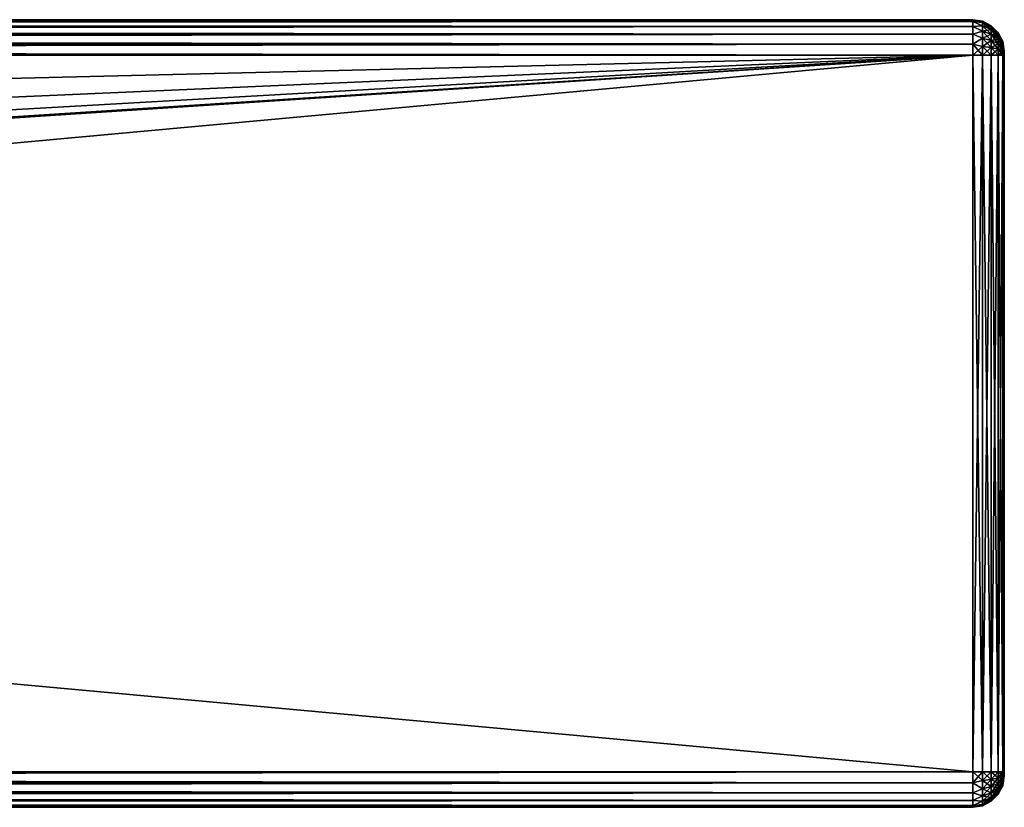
# Model space of a CAD drawing. Extents: x -54 to 446, y -6 to 1844.
# Tile 190 of 196: x 384 to 446, y 1415 to 1465. Entities that reach past the tile are written whole.
import ezdxf

# ---------------------------------------------------------------- set-up
doc = ezdxf.new("R2010")
doc.units = 0
doc.header["$LTSCALE"] = 52.148148
for name, color, linetype in [('10', 7, 'CONTINUOUS'), ('2', 7, 'CONTINUOUS'), ('3', 7, 'CONTINUOUS'), ('35', 7, 'CONTINUOUS'), ('36', 7, 'CONTINUOUS'), ('37', 7, 'CONTINUOUS'), ('38', 7, 'CONTINUOUS'), ('39', 7, 'CONTINUOUS'), ('4', 7, 'CONTINUOUS'), ('40', 7, 'CONTINUOUS'), ('41', 7, 'CONTINUOUS'), ('42', 7, 'CONTINUOUS'), ('5', 7, 'CONTINUOUS'), ('6', 7, 'CONTINUOUS'), ('7', 7, 'CONTINUOUS'), ('8', 7, 'CONTINUOUS'), ('9', 7, 'CONTINUOUS')]:
    doc.layers.add(name, color=color, linetype=linetype)

msp = doc.modelspace()

# ---------------------------------------------------------------- linework, layer by layer
at = {"layer": '10', "color": 7, "linetype": 'CONTINUOUS'}
for points in [[(-52, 1465, 26.75), (444, 1465, 26.75), (-52, 1465, 21.25), (-52, 1465, 26.75)], [(444, 1465, 26.75), (444, 1465, 21.25), (-52, 1465, 21.25), (444, 1465, 26.75)]]:
    msp.add_3dface(points, dxfattribs=at)
at = {"layer": '2', "color": 7, "linetype": 'CONTINUOUS'}
for points in [[(446, 1462.991, 21.185), (446, 1463, 21.25), (446, 1462.991, 26.815), (446, 1462.991, 21.185)], [(446, 1463, 21.25), (446, 1463, 26.75), (446, 1462.991, 26.815), (446, 1463, 21.25)], [(446, 1462.967, 21.125), (446, 1462.991, 21.185), (446, 1462.967, 26.875), (446, 1462.967, 21.125)], [(446, 1462.991, 21.185), (446, 1462.991, 26.815), (446, 1462.967, 26.875), (446, 1462.991, 21.185)], [(446, 1462.927, 21.073), (446, 1462.967, 21.125), (446, 1462.927, 26.927), (446, 1462.927, 21.073)], [(446, 1462.967, 21.125), (446, 1462.967, 26.875), (446, 1462.927, 26.927), (446, 1462.967, 21.125)], [(446, 1462.875, 21.033), (446, 1462.927, 21.073), (446, 1462.875, 26.967), (446, 1462.875, 21.033)], [(446, 1462.927, 21.073), (446, 1462.927, 26.927), (446, 1462.875, 26.967), (446, 1462.927, 21.073)], [(446, 1462.815, 21.009), (446, 1462.875, 21.033), (446, 1462.815, 26.991), (446, 1462.815, 21.009)], [(446, 1462.875, 21.033), (446, 1462.875, 26.967), (446, 1462.815, 26.991), (446, 1462.875, 21.033)], [(446, 1462.75, 27), (446, 1462.75, 21), (446, 1462.815, 21.009), (446, 1462.75, 27)], [(446, 1462.75, 27), (446, 1462.815, 21.009), (446, 1462.815, 26.991), (446, 1462.75, 27)], [(446, 1462.75, 27), (446, 1417.25, 27), (446, 1462.75, 21), (446, 1462.75, 27)], [(446, 1417.25, 27), (446, 1417.25, 21), (446, 1462.75, 21), (446, 1417.25, 27)], [(446, 1417.25, 27), (446, 1417.185, 26.991), (446, 1417.25, 21), (446, 1417.25, 27)], [(446, 1417.185, 26.991), (446, 1417.185, 21.009), (446, 1417.25, 21), (446, 1417.185, 26.991)], [(446, 1417.185, 26.991), (446, 1417.125, 26.967), (446, 1417.185, 21.009), (446, 1417.185, 26.991)], [(446, 1417.125, 26.967), (446, 1417.125, 21.033), (446, 1417.185, 21.009), (446, 1417.125, 26.967)], [(446, 1417.125, 26.967), (446, 1417.073, 26.927), (446, 1417.125, 21.033), (446, 1417.125, 26.967)], [(446, 1417.073, 26.927), (446, 1417.073, 21.073), (446, 1417.125, 21.033), (446, 1417.073, 26.927)], [(446, 1417.073, 26.927), (446, 1417.033, 26.875), (446, 1417.073, 21.073), (446, 1417.073, 26.927)], [(446, 1417.033, 26.875), (446, 1417.033, 21.125), (446, 1417.073, 21.073), (446, 1417.033, 26.875)], [(446, 1417.033, 26.875), (446, 1417.009, 26.815), (446, 1417.033, 21.125), (446, 1417.033, 26.875)], [(446, 1417.009, 26.815), (446, 1417.009, 21.185), (446, 1417.033, 21.125), (446, 1417.009, 26.815)], [(446, 1417.009, 26.815), (446, 1417, 26.75), (446, 1417.009, 21.185), (446, 1417.009, 26.815)], [(446, 1417, 26.75), (446, 1417, 21.25), (446, 1417.009, 21.185), (446, 1417, 26.75)]]:
    msp.add_3dface(points, dxfattribs=at)
at = {"layer": '3', "color": 7, "linetype": 'CONTINUOUS'}
for points in [[(-52, 1465, 26.75), (-52, 1464.89, 27.445), (444, 1465, 26.75), (-52, 1465, 26.75)], [(444, 1465, 26.75), (-52, 1464.89, 27.445), (444, 1464.89, 27.445), (444, 1465, 26.75)], [(-52, 1464.89, 27.445), (-52, 1464.57, 28.073), (444, 1464.89, 27.445), (-52, 1464.89, 27.445)], [(444, 1464.89, 27.445), (-52, 1464.57, 28.073), (444, 1464.57, 28.073), (444, 1464.89, 27.445)], [(-52, 1464.57, 28.073), (-52, 1464.073, 28.57), (444, 1464.57, 28.073), (-52, 1464.57, 28.073)], [(444, 1464.57, 28.073), (-52, 1464.073, 28.57), (444, 1464.073, 28.57), (444, 1464.57, 28.073)], [(-52, 1464.073, 28.57), (-52, 1463.445, 28.89), (444, 1464.073, 28.57), (-52, 1464.073, 28.57)], [(444, 1464.073, 28.57), (-52, 1463.445, 28.89), (444, 1463.445, 28.89), (444, 1464.073, 28.57)], [(-52, 1463.445, 28.89), (-52, 1462.75, 29), (444, 1463.445, 28.89), (-52, 1463.445, 28.89)], [(444, 1463.445, 28.89), (-52, 1462.75, 29), (444, 1462.75, 29), (444, 1463.445, 28.89)]]:
    msp.add_3dface(points, dxfattribs=at)
at = {"layer": '35', "color": 7, "linetype": 'CONTINUOUS'}
for points in [[(444, 1465, 26.75), (444, 1464.89, 27.445), (444.618, 1464.902, 26.75), (444, 1465, 26.75)], [(444.618, 1464.902, 26.75), (444, 1464.89, 27.445), (444.618, 1464.829, 27.307), (444.618, 1464.902, 26.75)], [(444, 1464.89, 27.445), (444, 1464.57, 28.073), (444.618, 1464.614, 27.826), (444, 1464.89, 27.445)], [(444, 1464.89, 27.445), (444.618, 1464.614, 27.826), (444.618, 1464.829, 27.307), (444, 1464.89, 27.445)], [(444, 1464.57, 28.073), (444.618, 1464.272, 28.272), (444.618, 1464.614, 27.826), (444, 1464.57, 28.073)], [(444, 1464.57, 28.073), (444, 1464.073, 28.57), (444.618, 1464.272, 28.272), (444, 1464.57, 28.073)], [(445.176, 1464.618, 26.75), (444.618, 1464.902, 26.75), (444.618, 1464.829, 27.307), (445.176, 1464.618, 26.75)], [(445.176, 1464.554, 27.233), (445.176, 1464.618, 26.75), (444.618, 1464.829, 27.307), (445.176, 1464.554, 27.233)], [(444.618, 1464.614, 27.826), (445.176, 1464.554, 27.233), (444.618, 1464.829, 27.307), (444.618, 1464.614, 27.826)], [(445.176, 1464.367, 27.684), (445.176, 1464.554, 27.233), (444.618, 1464.614, 27.826), (445.176, 1464.367, 27.684)], [(444.618, 1464.272, 28.272), (445.176, 1464.367, 27.684), (444.618, 1464.614, 27.826), (444.618, 1464.272, 28.272)], [(445.619, 1464.175, 26.75), (445.176, 1464.618, 26.75), (445.176, 1464.554, 27.233), (445.619, 1464.175, 26.75)], [(445.619, 1464.126, 27.119), (445.619, 1464.175, 26.75), (445.176, 1464.554, 27.233), (445.619, 1464.126, 27.119)], [(445.176, 1464.367, 27.684), (445.619, 1464.126, 27.119), (445.176, 1464.554, 27.233), (445.176, 1464.367, 27.684)], [(444, 1464.073, 28.57), (444.618, 1463.826, 28.614), (444.618, 1464.272, 28.272), (444, 1464.073, 28.57)], [(444, 1464.073, 28.57), (444, 1463.445, 28.89), (444.618, 1463.826, 28.614), (444, 1464.073, 28.57)], [(444, 1463.445, 28.89), (444.618, 1463.307, 28.829), (444.618, 1463.826, 28.614), (444, 1463.445, 28.89)], [(445.176, 1464.071, 28.071), (445.176, 1464.367, 27.684), (444.618, 1464.272, 28.272), (445.176, 1464.071, 28.071)], [(444.618, 1463.826, 28.614), (445.176, 1464.071, 28.071), (444.618, 1464.272, 28.272), (444.618, 1463.826, 28.614)], [(445.176, 1463.684, 28.367), (445.176, 1464.071, 28.071), (444.618, 1463.826, 28.614), (445.176, 1463.684, 28.367)], [(444.618, 1463.307, 28.829), (445.176, 1463.684, 28.367), (444.618, 1463.826, 28.614), (444.618, 1463.307, 28.829)], [(445.619, 1463.984, 27.462), (445.619, 1464.126, 27.119), (445.176, 1464.367, 27.684), (445.619, 1463.984, 27.462)], [(445.176, 1464.071, 28.071), (445.619, 1463.984, 27.462), (445.176, 1464.367, 27.684), (445.176, 1464.071, 28.071)], [(445.619, 1463.757, 27.757), (445.619, 1463.984, 27.462), (445.176, 1464.071, 28.071), (445.619, 1463.757, 27.757)], [(445.176, 1463.684, 28.367), (445.619, 1463.757, 27.757), (445.176, 1464.071, 28.071), (445.176, 1463.684, 28.367)], [(445.619, 1463.462, 27.984), (445.619, 1463.757, 27.757), (445.176, 1463.684, 28.367), (445.619, 1463.462, 27.984)], [(445.903, 1463.616, 26.75), (445.619, 1464.175, 26.75), (445.619, 1464.126, 27.119), (445.903, 1463.616, 26.75)], [(445.903, 1463.587, 26.974), (445.903, 1463.616, 26.75), (445.619, 1464.126, 27.119), (445.903, 1463.587, 26.974)], [(445.619, 1463.984, 27.462), (445.903, 1463.587, 26.974), (445.619, 1464.126, 27.119), (445.619, 1463.984, 27.462)], [(445.903, 1463.5, 27.183), (445.903, 1463.587, 26.974), (445.619, 1463.984, 27.462), (445.903, 1463.5, 27.183)], [(445.619, 1463.757, 27.757), (445.903, 1463.5, 27.183), (445.619, 1463.984, 27.462), (445.619, 1463.757, 27.757)], [(445.903, 1463.363, 27.363), (445.903, 1463.5, 27.183), (445.619, 1463.757, 27.757), (445.903, 1463.363, 27.363)], [(445.619, 1463.462, 27.984), (445.903, 1463.363, 27.363), (445.619, 1463.757, 27.757), (445.619, 1463.462, 27.984)], [(444, 1463.445, 28.89), (444, 1462.75, 29), (444.618, 1463.307, 28.829), (444, 1463.445, 28.89)], [(444, 1462.75, 29), (444.618, 1462.75, 28.902), (444.618, 1463.307, 28.829), (444, 1462.75, 29)], [(445.176, 1463.233, 28.554), (445.176, 1463.684, 28.367), (444.618, 1463.307, 28.829), (445.176, 1463.233, 28.554)], [(444.618, 1462.75, 28.902), (445.176, 1463.233, 28.554), (444.618, 1463.307, 28.829), (444.618, 1462.75, 28.902)], [(444.618, 1462.75, 28.902), (445.176, 1462.75, 28.618), (445.176, 1463.233, 28.554), (444.618, 1462.75, 28.902)], [(445.176, 1463.233, 28.554), (445.619, 1463.462, 27.984), (445.176, 1463.684, 28.367), (445.176, 1463.233, 28.554)], [(445.619, 1463.119, 28.126), (445.619, 1463.462, 27.984), (445.176, 1463.233, 28.554), (445.619, 1463.119, 28.126)], [(445.176, 1462.75, 28.618), (445.619, 1463.119, 28.126), (445.176, 1463.233, 28.554), (445.176, 1462.75, 28.618)], [(445.903, 1463.183, 27.5), (445.903, 1463.363, 27.363), (445.619, 1463.462, 27.984), (445.903, 1463.183, 27.5)], [(445.619, 1463.119, 28.126), (445.903, 1463.183, 27.5), (445.619, 1463.462, 27.984), (445.619, 1463.119, 28.126)], [(445.903, 1462.974, 27.587), (445.903, 1463.183, 27.5), (445.619, 1463.119, 28.126), (445.903, 1462.974, 27.587)], [(446, 1463, 26.75), (445.903, 1463.616, 26.75), (445.903, 1463.587, 26.974), (446, 1463, 26.75)], [(446, 1462.991, 26.815), (446, 1463, 26.75), (445.903, 1463.587, 26.974), (446, 1462.991, 26.815)], [(446, 1462.967, 26.875), (446, 1462.991, 26.815), (445.903, 1463.587, 26.974), (446, 1462.967, 26.875)], [(445.903, 1463.5, 27.183), (446, 1462.967, 26.875), (445.903, 1463.587, 26.974), (445.903, 1463.5, 27.183)], [(445.903, 1463.363, 27.363), (446, 1462.967, 26.875), (445.903, 1463.5, 27.183), (445.903, 1463.363, 27.363)], [(446, 1462.927, 26.927), (446, 1462.967, 26.875), (445.903, 1463.363, 27.363), (446, 1462.927, 26.927)], [(445.903, 1463.183, 27.5), (446, 1462.927, 26.927), (445.903, 1463.363, 27.363), (445.903, 1463.183, 27.5)], [(446, 1462.875, 26.967), (446, 1462.927, 26.927), (445.903, 1463.183, 27.5), (446, 1462.875, 26.967)], [(445.903, 1462.974, 27.587), (446, 1462.875, 26.967), (445.903, 1463.183, 27.5), (445.903, 1462.974, 27.587)], [(445.176, 1462.75, 28.618), (445.619, 1462.75, 28.175), (445.619, 1463.119, 28.126), (445.176, 1462.75, 28.618)], [(445.619, 1462.75, 28.175), (445.903, 1462.974, 27.587), (445.619, 1463.119, 28.126), (445.619, 1462.75, 28.175)], [(445.619, 1462.75, 28.175), (445.903, 1462.75, 27.616), (445.903, 1462.974, 27.587), (445.619, 1462.75, 28.175)], [(445.903, 1462.75, 27.616), (446, 1462.815, 26.991), (445.903, 1462.974, 27.587), (445.903, 1462.75, 27.616)], [(446, 1462.815, 26.991), (446, 1462.875, 26.967), (445.903, 1462.974, 27.587), (446, 1462.815, 26.991)], [(445.903, 1462.75, 27.616), (446, 1462.75, 27), (446, 1462.815, 26.991), (445.903, 1462.75, 27.616)]]:
    msp.add_3dface(points, dxfattribs=at)
at = {"layer": '36', "color": 7, "linetype": 'CONTINUOUS'}
for points in [[(444, 1465, 21.25), (444, 1465, 26.75), (444.618, 1464.902, 26.75), (444, 1465, 21.25)], [(444.618, 1464.902, 21.25), (444, 1465, 21.25), (444.618, 1464.902, 26.75), (444.618, 1464.902, 21.25)], [(445.176, 1464.618, 21.25), (444.618, 1464.902, 21.25), (445.176, 1464.618, 26.75), (445.176, 1464.618, 21.25)], [(445.176, 1464.618, 26.75), (444.618, 1464.902, 21.25), (444.618, 1464.902, 26.75), (445.176, 1464.618, 26.75)], [(445.619, 1464.175, 21.25), (445.176, 1464.618, 21.25), (445.619, 1464.175, 26.75), (445.619, 1464.175, 21.25)], [(445.619, 1464.175, 26.75), (445.176, 1464.618, 21.25), (445.176, 1464.618, 26.75), (445.619, 1464.175, 26.75)], [(445.903, 1463.616, 21.25), (445.619, 1464.175, 21.25), (445.903, 1463.616, 26.75), (445.903, 1463.616, 21.25)], [(445.903, 1463.616, 26.75), (445.619, 1464.175, 21.25), (445.619, 1464.175, 26.75), (445.903, 1463.616, 26.75)], [(446, 1463, 21.25), (445.903, 1463.616, 21.25), (446, 1463, 26.75), (446, 1463, 21.25)], [(446, 1463, 26.75), (445.903, 1463.616, 21.25), (445.903, 1463.616, 26.75), (446, 1463, 26.75)]]:
    msp.add_3dface(points, dxfattribs=at)
at = {"layer": '37', "color": 7, "linetype": 'CONTINUOUS'}
for points in [[(444, 1464.89, 20.555), (444, 1465, 21.25), (444.618, 1464.829, 20.693), (444, 1464.89, 20.555)], [(444, 1465, 21.25), (444.618, 1464.902, 21.25), (444.618, 1464.829, 20.693), (444, 1465, 21.25)], [(444, 1464.57, 19.927), (444, 1464.89, 20.555), (444.618, 1464.614, 20.174), (444, 1464.57, 19.927)], [(444, 1464.89, 20.555), (444.618, 1464.829, 20.693), (444.618, 1464.614, 20.174), (444, 1464.89, 20.555)], [(444, 1464.57, 19.927), (444.618, 1464.614, 20.174), (444.618, 1464.272, 19.728), (444, 1464.57, 19.927)], [(444, 1464.073, 19.43), (444, 1464.57, 19.927), (444.618, 1464.272, 19.728), (444, 1464.073, 19.43)], [(445.176, 1464.618, 21.25), (445.176, 1464.554, 20.767), (444.618, 1464.902, 21.25), (445.176, 1464.618, 21.25)], [(444.618, 1464.902, 21.25), (445.176, 1464.554, 20.767), (444.618, 1464.829, 20.693), (444.618, 1464.902, 21.25)], [(445.176, 1464.554, 20.767), (445.176, 1464.367, 20.316), (444.618, 1464.829, 20.693), (445.176, 1464.554, 20.767)], [(444.618, 1464.829, 20.693), (445.176, 1464.367, 20.316), (444.618, 1464.614, 20.174), (444.618, 1464.829, 20.693)], [(445.176, 1464.367, 20.316), (445.176, 1464.071, 19.929), (444.618, 1464.614, 20.174), (445.176, 1464.367, 20.316)], [(444.618, 1464.614, 20.174), (445.176, 1464.071, 19.929), (444.618, 1464.272, 19.728), (444.618, 1464.614, 20.174)], [(445.619, 1464.175, 21.25), (445.619, 1464.126, 20.881), (445.176, 1464.618, 21.25), (445.619, 1464.175, 21.25)], [(445.176, 1464.618, 21.25), (445.619, 1464.126, 20.881), (445.176, 1464.554, 20.767), (445.176, 1464.618, 21.25)], [(445.619, 1464.126, 20.881), (445.619, 1463.984, 20.538), (445.176, 1464.554, 20.767), (445.619, 1464.126, 20.881)], [(445.176, 1464.554, 20.767), (445.619, 1463.984, 20.538), (445.176, 1464.367, 20.316), (445.176, 1464.554, 20.767)], [(444, 1464.073, 19.43), (444.618, 1464.272, 19.728), (444.618, 1463.826, 19.386), (444, 1464.073, 19.43)], [(444, 1463.445, 19.11), (444, 1464.073, 19.43), (444.618, 1463.826, 19.386), (444, 1463.445, 19.11)], [(444, 1463.445, 19.11), (444.618, 1463.826, 19.386), (444.618, 1463.307, 19.171), (444, 1463.445, 19.11)], [(445.176, 1464.071, 19.929), (445.176, 1463.684, 19.633), (444.618, 1464.272, 19.728), (445.176, 1464.071, 19.929)], [(444.618, 1464.272, 19.728), (445.176, 1463.684, 19.633), (444.618, 1463.826, 19.386), (444.618, 1464.272, 19.728)], [(445.176, 1463.684, 19.633), (445.176, 1463.233, 19.446), (444.618, 1463.826, 19.386), (445.176, 1463.684, 19.633)], [(444.618, 1463.826, 19.386), (445.176, 1463.233, 19.446), (444.618, 1463.307, 19.171), (444.618, 1463.826, 19.386)], [(445.619, 1463.984, 20.538), (445.619, 1463.757, 20.243), (445.176, 1464.367, 20.316), (445.619, 1463.984, 20.538)], [(445.176, 1464.367, 20.316), (445.619, 1463.757, 20.243), (445.176, 1464.071, 19.929), (445.176, 1464.367, 20.316)], [(445.619, 1463.757, 20.243), (445.619, 1463.462, 20.016), (445.176, 1464.071, 19.929), (445.619, 1463.757, 20.243)], [(445.176, 1464.071, 19.929), (445.619, 1463.462, 20.016), (445.176, 1463.684, 19.633), (445.176, 1464.071, 19.929)], [(445.903, 1463.616, 21.25), (445.903, 1463.587, 21.026), (445.619, 1464.175, 21.25), (445.903, 1463.616, 21.25)], [(445.619, 1464.175, 21.25), (445.903, 1463.587, 21.026), (445.619, 1464.126, 20.881), (445.619, 1464.175, 21.25)], [(445.903, 1463.587, 21.026), (445.903, 1463.5, 20.817), (445.619, 1464.126, 20.881), (445.903, 1463.587, 21.026)], [(445.619, 1464.126, 20.881), (445.903, 1463.5, 20.817), (445.619, 1463.984, 20.538), (445.619, 1464.126, 20.881)], [(445.903, 1463.5, 20.817), (445.903, 1463.363, 20.637), (445.619, 1463.984, 20.538), (445.903, 1463.5, 20.817)], [(445.619, 1463.984, 20.538), (445.903, 1463.363, 20.637), (445.619, 1463.757, 20.243), (445.619, 1463.984, 20.538)], [(445.903, 1463.363, 20.637), (445.903, 1463.183, 20.5), (445.619, 1463.757, 20.243), (445.903, 1463.363, 20.637)], [(445.619, 1463.757, 20.243), (445.903, 1463.183, 20.5), (445.619, 1463.462, 20.016), (445.619, 1463.757, 20.243)], [(444, 1462.75, 19), (444, 1463.445, 19.11), (444.618, 1462.75, 19.098), (444, 1462.75, 19)], [(444.618, 1462.75, 19.098), (444, 1463.445, 19.11), (444.618, 1463.307, 19.171), (444.618, 1462.75, 19.098)], [(445.176, 1462.75, 19.382), (444.618, 1462.75, 19.098), (444.618, 1463.307, 19.171), (445.176, 1462.75, 19.382)], [(445.176, 1463.233, 19.446), (445.176, 1462.75, 19.382), (444.618, 1463.307, 19.171), (445.176, 1463.233, 19.446)], [(445.619, 1463.462, 20.016), (445.619, 1463.119, 19.874), (445.176, 1463.684, 19.633), (445.619, 1463.462, 20.016)], [(445.176, 1463.684, 19.633), (445.619, 1463.119, 19.874), (445.176, 1463.233, 19.446), (445.176, 1463.684, 19.633)], [(445.619, 1462.75, 19.825), (445.176, 1462.75, 19.382), (445.176, 1463.233, 19.446), (445.619, 1462.75, 19.825)], [(445.619, 1463.119, 19.874), (445.619, 1462.75, 19.825), (445.176, 1463.233, 19.446), (445.619, 1463.119, 19.874)], [(445.903, 1463.183, 20.5), (445.903, 1462.974, 20.413), (445.619, 1463.462, 20.016), (445.903, 1463.183, 20.5)], [(445.619, 1463.462, 20.016), (445.903, 1462.974, 20.413), (445.619, 1463.119, 19.874), (445.619, 1463.462, 20.016)], [(446, 1463, 21.25), (446, 1462.991, 21.185), (445.903, 1463.616, 21.25), (446, 1463, 21.25)], [(445.903, 1463.616, 21.25), (446, 1462.991, 21.185), (445.903, 1463.587, 21.026), (445.903, 1463.616, 21.25)], [(446, 1462.991, 21.185), (446, 1462.967, 21.125), (445.903, 1463.587, 21.026), (446, 1462.991, 21.185)], [(445.903, 1463.587, 21.026), (446, 1462.967, 21.125), (445.903, 1463.5, 20.817), (445.903, 1463.587, 21.026)], [(446, 1462.967, 21.125), (446, 1462.927, 21.073), (445.903, 1463.5, 20.817), (446, 1462.967, 21.125)], [(445.903, 1463.5, 20.817), (446, 1462.927, 21.073), (445.903, 1463.363, 20.637), (445.903, 1463.5, 20.817)], [(446, 1462.927, 21.073), (446, 1462.875, 21.033), (445.903, 1463.363, 20.637), (446, 1462.927, 21.073)], [(445.903, 1463.363, 20.637), (446, 1462.875, 21.033), (445.903, 1463.183, 20.5), (445.903, 1463.363, 20.637)], [(445.903, 1463.183, 20.5), (446, 1462.875, 21.033), (445.903, 1462.974, 20.413), (445.903, 1463.183, 20.5)], [(445.903, 1462.75, 20.384), (445.619, 1462.75, 19.825), (445.619, 1463.119, 19.874), (445.903, 1462.75, 20.384)], [(445.903, 1462.974, 20.413), (445.903, 1462.75, 20.384), (445.619, 1463.119, 19.874), (445.903, 1462.974, 20.413)], [(446, 1462.75, 21), (445.903, 1462.75, 20.384), (445.903, 1462.974, 20.413), (446, 1462.75, 21)], [(446, 1462.815, 21.009), (446, 1462.75, 21), (445.903, 1462.974, 20.413), (446, 1462.815, 21.009)], [(446, 1462.875, 21.033), (446, 1462.815, 21.009), (445.903, 1462.974, 20.413), (446, 1462.875, 21.033)]]:
    msp.add_3dface(points, dxfattribs=at)
at = {"layer": '38', "color": 7, "linetype": 'CONTINUOUS'}
for points in [[(444, 1417.25, 19), (444, 1462.75, 19), (444.618, 1462.75, 19.098), (444, 1417.25, 19)], [(444.618, 1417.25, 19.098), (444, 1417.25, 19), (444.618, 1462.75, 19.098), (444.618, 1417.25, 19.098)], [(445.176, 1417.25, 19.382), (444.618, 1417.25, 19.098), (445.176, 1462.75, 19.382), (445.176, 1417.25, 19.382)], [(445.176, 1462.75, 19.382), (444.618, 1417.25, 19.098), (444.618, 1462.75, 19.098), (445.176, 1462.75, 19.382)], [(445.619, 1417.25, 19.825), (445.176, 1417.25, 19.382), (445.619, 1462.75, 19.825), (445.619, 1417.25, 19.825)], [(445.619, 1462.75, 19.825), (445.176, 1417.25, 19.382), (445.176, 1462.75, 19.382), (445.619, 1462.75, 19.825)], [(445.903, 1417.25, 20.384), (445.619, 1417.25, 19.825), (445.903, 1462.75, 20.384), (445.903, 1417.25, 20.384)], [(445.903, 1462.75, 20.384), (445.619, 1417.25, 19.825), (445.619, 1462.75, 19.825), (445.903, 1462.75, 20.384)], [(446, 1417.25, 21), (445.903, 1417.25, 20.384), (446, 1462.75, 21), (446, 1417.25, 21)], [(446, 1462.75, 21), (445.903, 1417.25, 20.384), (445.903, 1462.75, 20.384), (446, 1462.75, 21)]]:
    msp.add_3dface(points, dxfattribs=at)
at = {"layer": '39', "color": 7, "linetype": 'CONTINUOUS'}
for points in [[(444, 1416.555, 19.11), (444, 1417.25, 19), (444.618, 1416.693, 19.171), (444, 1416.555, 19.11)], [(444, 1417.25, 19), (444.618, 1417.25, 19.098), (444.618, 1416.693, 19.171), (444, 1417.25, 19)], [(445.176, 1417.25, 19.382), (445.176, 1416.767, 19.446), (444.618, 1417.25, 19.098), (445.176, 1417.25, 19.382)], [(444.618, 1417.25, 19.098), (445.176, 1416.767, 19.446), (444.618, 1416.693, 19.171), (444.618, 1417.25, 19.098)], [(445.619, 1417.25, 19.825), (445.619, 1416.881, 19.874), (445.176, 1417.25, 19.382), (445.619, 1417.25, 19.825)], [(445.176, 1417.25, 19.382), (445.619, 1416.881, 19.874), (445.176, 1416.767, 19.446), (445.176, 1417.25, 19.382)], [(445.619, 1416.881, 19.874), (445.619, 1416.538, 20.016), (445.176, 1416.767, 19.446), (445.619, 1416.881, 19.874)], [(445.903, 1417.25, 20.384), (445.903, 1417.026, 20.413), (445.619, 1417.25, 19.825), (445.903, 1417.25, 20.384)], [(445.619, 1417.25, 19.825), (445.903, 1417.026, 20.413), (445.619, 1416.881, 19.874), (445.619, 1417.25, 19.825)], [(445.903, 1417.026, 20.413), (445.903, 1416.817, 20.5), (445.619, 1416.881, 19.874), (445.903, 1417.026, 20.413)], [(445.619, 1416.881, 19.874), (445.903, 1416.817, 20.5), (445.619, 1416.538, 20.016), (445.619, 1416.881, 19.874)], [(446, 1417.25, 21), (446, 1417.185, 21.009), (445.903, 1417.25, 20.384), (446, 1417.25, 21)], [(445.903, 1417.25, 20.384), (446, 1417.185, 21.009), (445.903, 1417.026, 20.413), (445.903, 1417.25, 20.384)], [(446, 1417.185, 21.009), (446, 1417.125, 21.033), (445.903, 1417.026, 20.413), (446, 1417.185, 21.009)], [(446, 1417.125, 21.033), (446, 1417.073, 21.073), (445.903, 1416.817, 20.5), (446, 1417.125, 21.033)], [(445.903, 1417.026, 20.413), (446, 1417.125, 21.033), (445.903, 1416.817, 20.5), (445.903, 1417.026, 20.413)], [(446, 1417.073, 21.073), (446, 1417.033, 21.125), (445.903, 1416.637, 20.637), (446, 1417.073, 21.073)], [(445.903, 1416.817, 20.5), (446, 1417.073, 21.073), (445.903, 1416.637, 20.637), (445.903, 1416.817, 20.5)], [(446, 1417.033, 21.125), (446, 1417.009, 21.185), (445.903, 1416.413, 21.026), (446, 1417.033, 21.125)], [(445.903, 1416.637, 20.637), (446, 1417.033, 21.125), (445.903, 1416.5, 20.817), (445.903, 1416.637, 20.637)], [(445.903, 1416.5, 20.817), (446, 1417.033, 21.125), (445.903, 1416.413, 21.026), (445.903, 1416.5, 20.817)], [(446, 1417.009, 21.185), (446, 1417, 21.25), (445.903, 1416.413, 21.026), (446, 1417.009, 21.185)], [(446, 1417, 21.25), (445.903, 1416.384, 21.25), (445.903, 1416.413, 21.026), (446, 1417, 21.25)], [(444, 1416.555, 19.11), (444.618, 1416.693, 19.171), (444.618, 1416.174, 19.386), (444, 1416.555, 19.11)], [(444, 1415.927, 19.43), (444, 1416.555, 19.11), (444.618, 1416.174, 19.386), (444, 1415.927, 19.43)], [(445.176, 1416.767, 19.446), (445.176, 1416.316, 19.633), (444.618, 1416.693, 19.171), (445.176, 1416.767, 19.446)], [(444.618, 1416.693, 19.171), (445.176, 1416.316, 19.633), (444.618, 1416.174, 19.386), (444.618, 1416.693, 19.171)], [(445.176, 1416.316, 19.633), (445.176, 1415.929, 19.929), (444.618, 1416.174, 19.386), (445.176, 1416.316, 19.633)], [(445.176, 1416.767, 19.446), (445.619, 1416.538, 20.016), (445.176, 1416.316, 19.633), (445.176, 1416.767, 19.446)], [(445.619, 1416.538, 20.016), (445.619, 1416.243, 20.243), (445.176, 1416.316, 19.633), (445.619, 1416.538, 20.016)], [(445.176, 1416.316, 19.633), (445.619, 1416.243, 20.243), (445.176, 1415.929, 19.929), (445.176, 1416.316, 19.633)], [(445.903, 1416.817, 20.5), (445.903, 1416.637, 20.637), (445.619, 1416.538, 20.016), (445.903, 1416.817, 20.5)], [(445.903, 1416.637, 20.637), (445.903, 1416.5, 20.817), (445.619, 1416.243, 20.243), (445.903, 1416.637, 20.637)], [(445.619, 1416.538, 20.016), (445.903, 1416.637, 20.637), (445.619, 1416.243, 20.243), (445.619, 1416.538, 20.016)], [(445.903, 1416.5, 20.817), (445.903, 1416.413, 21.026), (445.619, 1416.016, 20.538), (445.903, 1416.5, 20.817)], [(445.619, 1416.243, 20.243), (445.903, 1416.5, 20.817), (445.619, 1416.016, 20.538), (445.619, 1416.243, 20.243)], [(445.903, 1416.413, 21.026), (445.903, 1416.384, 21.25), (445.619, 1415.874, 20.881), (445.903, 1416.413, 21.026)], [(445.619, 1416.016, 20.538), (445.903, 1416.413, 21.026), (445.619, 1415.874, 20.881), (445.619, 1416.016, 20.538)], [(445.903, 1416.384, 21.25), (445.619, 1415.825, 21.25), (445.619, 1415.874, 20.881), (445.903, 1416.384, 21.25)], [(444, 1415.927, 19.43), (444.618, 1416.174, 19.386), (444.618, 1415.728, 19.728), (444, 1415.927, 19.43)], [(444, 1415.43, 19.927), (444, 1415.927, 19.43), (444.618, 1415.728, 19.728), (444, 1415.43, 19.927)], [(444, 1415.43, 19.927), (444.618, 1415.728, 19.728), (444.618, 1415.386, 20.174), (444, 1415.43, 19.927)], [(444.618, 1416.174, 19.386), (445.176, 1415.929, 19.929), (444.618, 1415.728, 19.728), (444.618, 1416.174, 19.386)], [(445.176, 1415.929, 19.929), (445.176, 1415.633, 20.316), (444.618, 1415.728, 19.728), (445.176, 1415.929, 19.929)], [(444.618, 1415.728, 19.728), (445.176, 1415.633, 20.316), (444.618, 1415.386, 20.174), (444.618, 1415.728, 19.728)], [(445.176, 1415.633, 20.316), (445.176, 1415.446, 20.767), (444.618, 1415.386, 20.174), (445.176, 1415.633, 20.316)], [(445.619, 1416.243, 20.243), (445.619, 1416.016, 20.538), (445.176, 1415.929, 19.929), (445.619, 1416.243, 20.243)], [(445.619, 1416.016, 20.538), (445.619, 1415.874, 20.881), (445.176, 1415.633, 20.316), (445.619, 1416.016, 20.538)], [(445.176, 1415.929, 19.929), (445.619, 1416.016, 20.538), (445.176, 1415.633, 20.316), (445.176, 1415.929, 19.929)], [(445.619, 1415.874, 20.881), (445.619, 1415.825, 21.25), (445.176, 1415.446, 20.767), (445.619, 1415.874, 20.881)], [(445.176, 1415.633, 20.316), (445.619, 1415.874, 20.881), (445.176, 1415.446, 20.767), (445.176, 1415.633, 20.316)], [(445.619, 1415.825, 21.25), (445.176, 1415.382, 21.25), (445.176, 1415.446, 20.767), (445.619, 1415.825, 21.25)], [(444, 1415.11, 20.555), (444, 1415.43, 19.927), (444.618, 1415.386, 20.174), (444, 1415.11, 20.555)], [(444, 1415.11, 20.555), (444.618, 1415.386, 20.174), (444.618, 1415.171, 20.693), (444, 1415.11, 20.555)], [(444.618, 1415.098, 21.25), (444, 1415.11, 20.555), (444.618, 1415.171, 20.693), (444.618, 1415.098, 21.25)], [(444, 1415, 21.25), (444, 1415.11, 20.555), (444.618, 1415.098, 21.25), (444, 1415, 21.25)], [(445.176, 1415.446, 20.767), (445.176, 1415.382, 21.25), (444.618, 1415.171, 20.693), (445.176, 1415.446, 20.767)], [(444.618, 1415.386, 20.174), (445.176, 1415.446, 20.767), (444.618, 1415.171, 20.693), (444.618, 1415.386, 20.174)], [(445.176, 1415.382, 21.25), (444.618, 1415.098, 21.25), (444.618, 1415.171, 20.693), (445.176, 1415.382, 21.25)]]:
    msp.add_3dface(points, dxfattribs=at)
at = {"layer": '4', "color": 7, "linetype": 'CONTINUOUS'}
for points in [[(444, 1462.75, 29), (-52, 1462.75, 29), (444, 1417.25, 29), (444, 1462.75, 29)], [(-52, 1462.75, 29), (-52, 1417.25, 29), (444, 1417.25, 29), (-52, 1462.75, 29)]]:
    msp.add_3dface(points, dxfattribs=at)
at = {"layer": '40', "color": 7, "linetype": 'CONTINUOUS'}
for points in [[(446, 1417, 26.75), (445.903, 1416.384, 26.75), (446, 1417, 21.25), (446, 1417, 26.75)], [(446, 1417, 21.25), (445.903, 1416.384, 26.75), (445.903, 1416.384, 21.25), (446, 1417, 21.25)], [(445.903, 1416.384, 26.75), (445.619, 1415.825, 26.75), (445.903, 1416.384, 21.25), (445.903, 1416.384, 26.75)], [(445.903, 1416.384, 21.25), (445.619, 1415.825, 26.75), (445.619, 1415.825, 21.25), (445.903, 1416.384, 21.25)], [(445.619, 1415.825, 26.75), (445.176, 1415.382, 26.75), (445.619, 1415.825, 21.25), (445.619, 1415.825, 26.75)], [(445.619, 1415.825, 21.25), (445.176, 1415.382, 26.75), (445.176, 1415.382, 21.25), (445.619, 1415.825, 21.25)], [(444, 1415, 26.75), (444, 1415, 21.25), (444.618, 1415.098, 21.25), (444, 1415, 26.75)], [(444.618, 1415.098, 26.75), (444, 1415, 26.75), (444.618, 1415.098, 21.25), (444.618, 1415.098, 26.75)], [(445.176, 1415.382, 26.75), (444.618, 1415.098, 26.75), (445.176, 1415.382, 21.25), (445.176, 1415.382, 26.75)], [(445.176, 1415.382, 21.25), (444.618, 1415.098, 26.75), (444.618, 1415.098, 21.25), (445.176, 1415.382, 21.25)]]:
    msp.add_3dface(points, dxfattribs=at)
at = {"layer": '41', "color": 7, "linetype": 'CONTINUOUS'}
for points in [[(444, 1417.25, 29), (444, 1416.555, 28.89), (444.618, 1417.25, 28.902), (444, 1417.25, 29)], [(444.618, 1417.25, 28.902), (444, 1416.555, 28.89), (444.618, 1416.693, 28.829), (444.618, 1417.25, 28.902)], [(445.176, 1417.25, 28.618), (444.618, 1417.25, 28.902), (444.618, 1416.693, 28.829), (445.176, 1417.25, 28.618)], [(445.176, 1416.767, 28.554), (445.176, 1417.25, 28.618), (444.618, 1416.693, 28.829), (445.176, 1416.767, 28.554)], [(445.619, 1417.25, 28.175), (445.176, 1417.25, 28.618), (445.176, 1416.767, 28.554), (445.619, 1417.25, 28.175)], [(445.619, 1416.881, 28.126), (445.619, 1417.25, 28.175), (445.176, 1416.767, 28.554), (445.619, 1416.881, 28.126)], [(445.619, 1416.538, 27.984), (445.619, 1416.881, 28.126), (445.176, 1416.316, 28.367), (445.619, 1416.538, 27.984)], [(445.176, 1416.316, 28.367), (445.619, 1416.881, 28.126), (445.176, 1416.767, 28.554), (445.176, 1416.316, 28.367)], [(445.903, 1417.25, 27.616), (445.619, 1417.25, 28.175), (445.619, 1416.881, 28.126), (445.903, 1417.25, 27.616)], [(445.903, 1417.026, 27.587), (445.903, 1417.25, 27.616), (445.619, 1416.881, 28.126), (445.903, 1417.026, 27.587)], [(445.903, 1416.817, 27.5), (445.903, 1417.026, 27.587), (445.619, 1416.538, 27.984), (445.903, 1416.817, 27.5)], [(445.619, 1416.538, 27.984), (445.903, 1417.026, 27.587), (445.619, 1416.881, 28.126), (445.619, 1416.538, 27.984)], [(446, 1417.25, 27), (445.903, 1417.25, 27.616), (445.903, 1417.026, 27.587), (446, 1417.25, 27)], [(446, 1417.185, 26.991), (446, 1417.25, 27), (445.903, 1417.026, 27.587), (446, 1417.185, 26.991)], [(446, 1417.125, 26.967), (446, 1417.185, 26.991), (445.903, 1417.026, 27.587), (446, 1417.125, 26.967)], [(446, 1417.073, 26.927), (446, 1417.125, 26.967), (445.903, 1416.637, 27.363), (446, 1417.073, 26.927)], [(445.903, 1416.637, 27.363), (446, 1417.125, 26.967), (445.903, 1416.817, 27.5), (445.903, 1416.637, 27.363)], [(445.903, 1416.817, 27.5), (446, 1417.125, 26.967), (445.903, 1417.026, 27.587), (445.903, 1416.817, 27.5)], [(446, 1417.033, 26.875), (446, 1417.073, 26.927), (445.903, 1416.5, 27.183), (446, 1417.033, 26.875)], [(445.903, 1416.5, 27.183), (446, 1417.073, 26.927), (445.903, 1416.637, 27.363), (445.903, 1416.5, 27.183)], [(446, 1417.009, 26.815), (446, 1417.033, 26.875), (445.903, 1416.413, 26.974), (446, 1417.009, 26.815)], [(445.903, 1416.413, 26.974), (446, 1417.033, 26.875), (445.903, 1416.5, 27.183), (445.903, 1416.413, 26.974)], [(446, 1417, 26.75), (446, 1417.009, 26.815), (445.903, 1416.384, 26.75), (446, 1417, 26.75)], [(445.903, 1416.384, 26.75), (446, 1417.009, 26.815), (445.903, 1416.413, 26.974), (445.903, 1416.384, 26.75)], [(444, 1416.555, 28.89), (444.618, 1416.174, 28.614), (444.618, 1416.693, 28.829), (444, 1416.555, 28.89)], [(444, 1416.555, 28.89), (444, 1415.927, 28.57), (444.618, 1416.174, 28.614), (444, 1416.555, 28.89)], [(445.176, 1416.316, 28.367), (445.176, 1416.767, 28.554), (444.618, 1416.174, 28.614), (445.176, 1416.316, 28.367)], [(444.618, 1416.174, 28.614), (445.176, 1416.767, 28.554), (444.618, 1416.693, 28.829), (444.618, 1416.174, 28.614)], [(445.176, 1415.929, 28.071), (445.176, 1416.316, 28.367), (444.618, 1415.728, 28.272), (445.176, 1415.929, 28.071)], [(444.618, 1415.728, 28.272), (445.176, 1416.316, 28.367), (444.618, 1416.174, 28.614), (444.618, 1415.728, 28.272)], [(445.619, 1416.243, 27.757), (445.619, 1416.538, 27.984), (445.176, 1415.929, 28.071), (445.619, 1416.243, 27.757)], [(445.176, 1415.929, 28.071), (445.619, 1416.538, 27.984), (445.176, 1416.316, 28.367), (445.176, 1415.929, 28.071)], [(445.903, 1416.637, 27.363), (445.903, 1416.817, 27.5), (445.619, 1416.243, 27.757), (445.903, 1416.637, 27.363)], [(445.619, 1416.243, 27.757), (445.903, 1416.817, 27.5), (445.619, 1416.538, 27.984), (445.619, 1416.243, 27.757)], [(445.903, 1416.5, 27.183), (445.903, 1416.637, 27.363), (445.619, 1416.016, 27.462), (445.903, 1416.5, 27.183)], [(445.619, 1416.016, 27.462), (445.903, 1416.637, 27.363), (445.619, 1416.243, 27.757), (445.619, 1416.016, 27.462)], [(445.903, 1416.413, 26.974), (445.903, 1416.5, 27.183), (445.619, 1415.874, 27.119), (445.903, 1416.413, 26.974)], [(445.619, 1415.874, 27.119), (445.903, 1416.5, 27.183), (445.619, 1416.016, 27.462), (445.619, 1415.874, 27.119)], [(445.903, 1416.384, 26.75), (445.903, 1416.413, 26.974), (445.619, 1415.825, 26.75), (445.903, 1416.384, 26.75)], [(445.619, 1415.825, 26.75), (445.903, 1416.413, 26.974), (445.619, 1415.874, 27.119), (445.619, 1415.825, 26.75)], [(444, 1415.927, 28.57), (444.618, 1415.728, 28.272), (444.618, 1416.174, 28.614), (444, 1415.927, 28.57)], [(444, 1415.927, 28.57), (444, 1415.43, 28.073), (444.618, 1415.728, 28.272), (444, 1415.927, 28.57)], [(444, 1415.43, 28.073), (444.618, 1415.386, 27.826), (444.618, 1415.728, 28.272), (444, 1415.43, 28.073)], [(445.176, 1415.633, 27.684), (445.176, 1415.929, 28.071), (444.618, 1415.386, 27.826), (445.176, 1415.633, 27.684)], [(444.618, 1415.386, 27.826), (445.176, 1415.929, 28.071), (444.618, 1415.728, 28.272), (444.618, 1415.386, 27.826)], [(445.176, 1415.446, 27.233), (445.176, 1415.633, 27.684), (444.618, 1415.171, 27.307), (445.176, 1415.446, 27.233)], [(444.618, 1415.171, 27.307), (445.176, 1415.633, 27.684), (444.618, 1415.386, 27.826), (444.618, 1415.171, 27.307)], [(445.619, 1416.016, 27.462), (445.619, 1416.243, 27.757), (445.176, 1415.633, 27.684), (445.619, 1416.016, 27.462)], [(445.176, 1415.633, 27.684), (445.619, 1416.243, 27.757), (445.176, 1415.929, 28.071), (445.176, 1415.633, 27.684)], [(445.619, 1415.874, 27.119), (445.619, 1416.016, 27.462), (445.176, 1415.446, 27.233), (445.619, 1415.874, 27.119)], [(445.176, 1415.446, 27.233), (445.619, 1416.016, 27.462), (445.176, 1415.633, 27.684), (445.176, 1415.446, 27.233)], [(445.619, 1415.825, 26.75), (445.619, 1415.874, 27.119), (445.176, 1415.382, 26.75), (445.619, 1415.825, 26.75)], [(445.176, 1415.382, 26.75), (445.619, 1415.874, 27.119), (445.176, 1415.446, 27.233), (445.176, 1415.382, 26.75)], [(444, 1415.43, 28.073), (444, 1415.11, 27.445), (444.618, 1415.386, 27.826), (444, 1415.43, 28.073)], [(444, 1415.11, 27.445), (444.618, 1415.171, 27.307), (444.618, 1415.386, 27.826), (444, 1415.11, 27.445)], [(444, 1415.11, 27.445), (444, 1415, 26.75), (444.618, 1415.171, 27.307), (444, 1415.11, 27.445)], [(444, 1415, 26.75), (444.618, 1415.098, 26.75), (444.618, 1415.171, 27.307), (444, 1415, 26.75)], [(445.176, 1415.382, 26.75), (445.176, 1415.446, 27.233), (444.618, 1415.098, 26.75), (445.176, 1415.382, 26.75)], [(444.618, 1415.098, 26.75), (445.176, 1415.446, 27.233), (444.618, 1415.171, 27.307), (444.618, 1415.098, 26.75)]]:
    msp.add_3dface(points, dxfattribs=at)
at = {"layer": '42', "color": 7, "linetype": 'CONTINUOUS'}
for points in [[(444, 1462.75, 29), (444, 1417.25, 29), (444.618, 1417.25, 28.902), (444, 1462.75, 29)], [(444, 1462.75, 29), (444.618, 1417.25, 28.902), (444.618, 1462.75, 28.902), (444, 1462.75, 29)], [(444.618, 1417.25, 28.902), (445.176, 1417.25, 28.618), (444.618, 1462.75, 28.902), (444.618, 1417.25, 28.902)], [(444.618, 1462.75, 28.902), (445.176, 1417.25, 28.618), (445.176, 1462.75, 28.618), (444.618, 1462.75, 28.902)], [(445.176, 1417.25, 28.618), (445.619, 1417.25, 28.175), (445.176, 1462.75, 28.618), (445.176, 1417.25, 28.618)], [(445.176, 1462.75, 28.618), (445.619, 1417.25, 28.175), (445.619, 1462.75, 28.175), (445.176, 1462.75, 28.618)], [(445.619, 1417.25, 28.175), (445.903, 1417.25, 27.616), (445.619, 1462.75, 28.175), (445.619, 1417.25, 28.175)], [(445.619, 1462.75, 28.175), (445.903, 1417.25, 27.616), (445.903, 1462.75, 27.616), (445.619, 1462.75, 28.175)], [(446, 1417.25, 27), (446, 1462.75, 27), (445.903, 1462.75, 27.616), (446, 1417.25, 27)], [(445.903, 1417.25, 27.616), (446, 1417.25, 27), (445.903, 1462.75, 27.616), (445.903, 1417.25, 27.616)]]:
    msp.add_3dface(points, dxfattribs=at)
at = {"layer": '5', "color": 7, "linetype": 'CONTINUOUS'}
for points in [[(444, 1417.25, 29), (-52, 1417.25, 29), (-52, 1416.555, 28.89), (444, 1417.25, 29)], [(444, 1417.25, 29), (-52, 1416.555, 28.89), (444, 1416.555, 28.89), (444, 1417.25, 29)], [(-52, 1416.555, 28.89), (-52, 1415.927, 28.57), (444, 1416.555, 28.89), (-52, 1416.555, 28.89)], [(444, 1416.555, 28.89), (-52, 1415.927, 28.57), (444, 1415.927, 28.57), (444, 1416.555, 28.89)], [(-52, 1415.927, 28.57), (-52, 1415.43, 28.073), (444, 1415.927, 28.57), (-52, 1415.927, 28.57)], [(444, 1415.927, 28.57), (-52, 1415.43, 28.073), (444, 1415.43, 28.073), (444, 1415.927, 28.57)], [(-52, 1415.43, 28.073), (-52, 1415.11, 27.445), (444, 1415.43, 28.073), (-52, 1415.43, 28.073)], [(444, 1415.43, 28.073), (-52, 1415.11, 27.445), (444, 1415.11, 27.445), (444, 1415.43, 28.073)], [(-52, 1415.11, 27.445), (-52, 1415, 26.75), (444, 1415.11, 27.445), (-52, 1415.11, 27.445)], [(444, 1415.11, 27.445), (-52, 1415, 26.75), (444, 1415, 26.75), (444, 1415.11, 27.445)]]:
    msp.add_3dface(points, dxfattribs=at)
at = {"layer": '6', "color": 7, "linetype": 'CONTINUOUS'}
for points in [[(444, 1415, 26.75), (-52, 1415, 26.75), (444, 1415, 21.25), (444, 1415, 26.75)], [(-52, 1415, 26.75), (-52, 1415, 21.25), (444, 1415, 21.25), (-52, 1415, 26.75)]]:
    msp.add_3dface(points, dxfattribs=at)
at = {"layer": '7', "color": 7, "linetype": 'CONTINUOUS'}
for points in [[(-52, 1416.555, 19.11), (-52, 1417.25, 19), (444, 1416.555, 19.11), (-52, 1416.555, 19.11)], [(444, 1416.555, 19.11), (-52, 1417.25, 19), (444, 1417.25, 19), (444, 1416.555, 19.11)], [(-52, 1415.927, 19.43), (-52, 1416.555, 19.11), (444, 1415.927, 19.43), (-52, 1415.927, 19.43)], [(444, 1415.927, 19.43), (-52, 1416.555, 19.11), (444, 1416.555, 19.11), (444, 1415.927, 19.43)], [(-52, 1415.43, 19.927), (-52, 1415.927, 19.43), (444, 1415.43, 19.927), (-52, 1415.43, 19.927)], [(444, 1415.43, 19.927), (-52, 1415.927, 19.43), (444, 1415.927, 19.43), (444, 1415.43, 19.927)], [(-52, 1415.11, 20.555), (-52, 1415.43, 19.927), (444, 1415.11, 20.555), (-52, 1415.11, 20.555)], [(444, 1415.11, 20.555), (-52, 1415.43, 19.927), (444, 1415.43, 19.927), (444, 1415.11, 20.555)], [(444, 1415, 21.25), (-52, 1415, 21.25), (-52, 1415.11, 20.555), (444, 1415, 21.25)], [(444, 1415, 21.25), (-52, 1415.11, 20.555), (444, 1415.11, 20.555), (444, 1415, 21.25)]]:
    msp.add_3dface(points, dxfattribs=at)
at = {"layer": '8', "color": 7, "linetype": 'CONTINUOUS'}
for points in [[(444, 1417.25, 19), (-52, 1417.25, 19), (444, 1462.75, 19), (444, 1417.25, 19)], [(-52, 1417.25, 19), (356, 1457, 19), (444, 1462.75, 19), (-52, 1417.25, 19)], [(444, 1462.75, 19), (356, 1457, 19), (358.343, 1457.252, 19), (444, 1462.75, 19)], [(360.579, 1457.998, 19), (444, 1462.75, 19), (358.343, 1457.252, 19), (360.579, 1457.998, 19)], [(362.604, 1459.203, 19), (444, 1462.75, 19), (360.579, 1457.998, 19), (362.604, 1459.203, 19)], [(364.326, 1460.812, 19), (444, 1462.75, 19), (362.604, 1459.203, 19), (364.326, 1460.812, 19)], [(365.666, 1462.75, 19), (444, 1462.75, 19), (364.326, 1460.812, 19), (365.666, 1462.75, 19)]]:
    msp.add_3dface(points, dxfattribs=at)
at = {"layer": '9', "color": 7, "linetype": 'CONTINUOUS'}
for points in [[(444, 1465, 21.25), (444, 1464.89, 20.555), (-52, 1465, 21.25), (444, 1465, 21.25)], [(-52, 1465, 21.25), (444, 1464.89, 20.555), (-52, 1464.89, 20.555), (-52, 1465, 21.25)], [(444, 1464.89, 20.555), (444, 1464.57, 19.927), (-52, 1464.89, 20.555), (444, 1464.89, 20.555)], [(-52, 1464.89, 20.555), (444, 1464.57, 19.927), (-52, 1464.57, 19.927), (-52, 1464.89, 20.555)], [(444, 1464.57, 19.927), (444, 1464.073, 19.43), (-52, 1464.57, 19.927), (444, 1464.57, 19.927)], [(-52, 1464.57, 19.927), (444, 1464.073, 19.43), (-52, 1464.073, 19.43), (-52, 1464.57, 19.927)], [(444, 1464.073, 19.43), (444, 1463.445, 19.11), (-52, 1464.073, 19.43), (444, 1464.073, 19.43)], [(-52, 1464.073, 19.43), (444, 1463.445, 19.11), (-52, 1463.445, 19.11), (-52, 1464.073, 19.43)], [(444, 1462.75, 19), (365.666, 1462.75, 19), (-52, 1463.445, 19.11), (444, 1462.75, 19)], [(444, 1463.445, 19.11), (444, 1462.75, 19), (-52, 1463.445, 19.11), (444, 1463.445, 19.11)]]:
    msp.add_3dface(points, dxfattribs=at)

doc.saveas('drawing.dxf')
